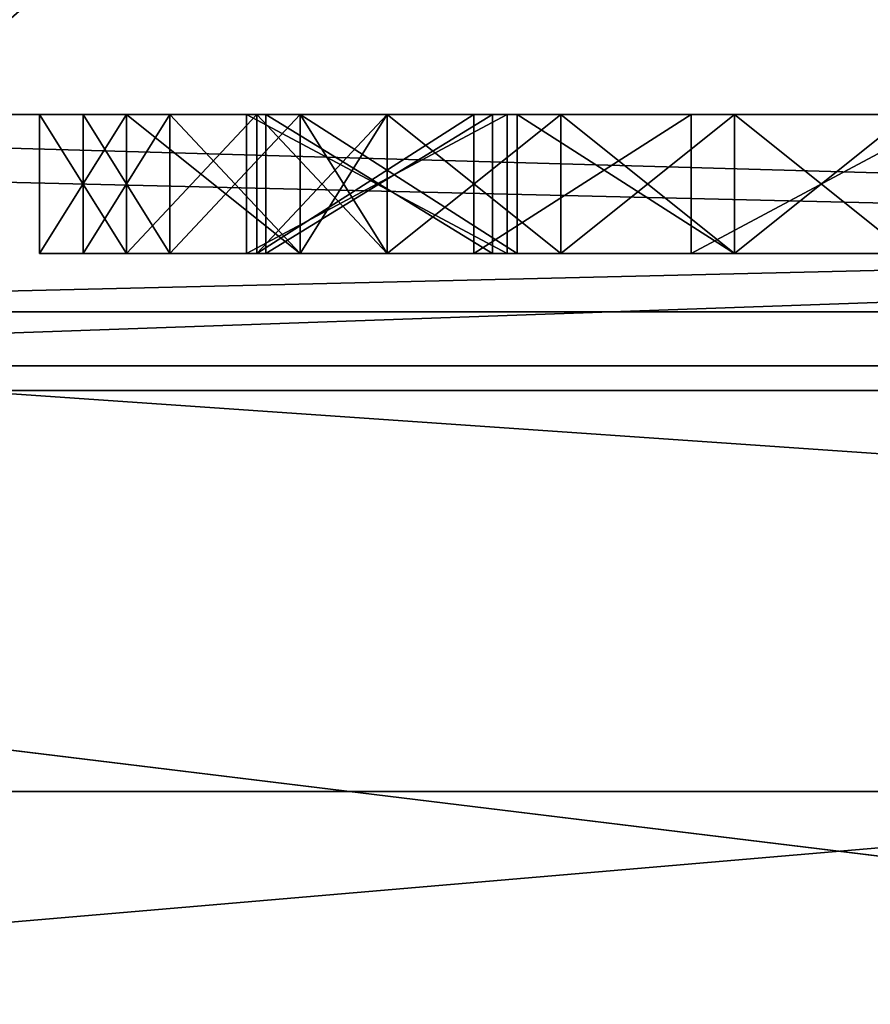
# Model space of a CAD drawing. Header units: millimetres. Extents: x -175 to 175, y 0 to 204.
# Tile 29 of 138: x -151.639 to -151.027, y 81.96 to 82.668. Entities that reach past the tile are written whole.
import ezdxf

# ---------------------------------------------------------------- set-up
doc = ezdxf.new("R2010")
doc.units = ezdxf.units.MM
doc.header["$LTSCALE"] = 65.185185
for name, color, linetype in [('1009', 7, 'CONTINUOUS'), ('1010', 7, 'CONTINUOUS'), ('1011', 7, 'CONTINUOUS'), ('1012', 7, 'CONTINUOUS'), ('1013', 7, 'CONTINUOUS'), ('1014', 7, 'CONTINUOUS'), ('1015', 7, 'CONTINUOUS'), ('1016', 7, 'CONTINUOUS'), ('1017', 7, 'CONTINUOUS'), ('1018', 7, 'CONTINUOUS'), ('1019', 7, 'CONTINUOUS'), ('1020', 7, 'CONTINUOUS'), ('1021', 7, 'CONTINUOUS'), ('1022', 7, 'CONTINUOUS'), ('1023', 7, 'CONTINUOUS'), ('1024', 7, 'CONTINUOUS'), ('1025', 7, 'CONTINUOUS'), ('1033', 7, 'CONTINUOUS'), ('1041', 7, 'CONTINUOUS'), ('1042', 7, 'CONTINUOUS'), ('1043', 7, 'CONTINUOUS'), ('1044', 7, 'CONTINUOUS'), ('1045', 7, 'CONTINUOUS'), ('1046', 7, 'CONTINUOUS'), ('1047', 7, 'CONTINUOUS'), ('1048', 7, 'CONTINUOUS'), ('1049', 7, 'CONTINUOUS'), ('1152', 7, 'CONTINUOUS'), ('1171', 7, 'CONTINUOUS'), ('1176', 7, 'CONTINUOUS'), ('1188', 7, 'CONTINUOUS'), ('1189', 7, 'CONTINUOUS'), ('1193', 7, 'CONTINUOUS'), ('1194', 7, 'CONTINUOUS'), ('1197', 7, 'CONTINUOUS'), ('1198', 7, 'CONTINUOUS'), ('1199', 7, 'CONTINUOUS'), ('857', 7, 'CONTINUOUS'), ('867', 7, 'CONTINUOUS'), ('875', 7, 'CONTINUOUS'), ('876', 7, 'CONTINUOUS'), ('900', 7, 'CONTINUOUS'), ('902', 7, 'CONTINUOUS'), ('903', 7, 'CONTINUOUS'), ('935', 7, 'CONTINUOUS'), ('936', 7, 'CONTINUOUS'), ('937', 7, 'CONTINUOUS'), ('938', 7, 'CONTINUOUS'), ('939', 7, 'CONTINUOUS'), ('940', 7, 'CONTINUOUS'), ('941', 7, 'CONTINUOUS'), ('942', 7, 'CONTINUOUS'), ('984', 7, 'CONTINUOUS'), ('985', 7, 'CONTINUOUS'), ('986', 7, 'CONTINUOUS'), ('987', 7, 'CONTINUOUS'), ('988', 7, 'CONTINUOUS'), ('989', 7, 'CONTINUOUS'), ('990', 7, 'CONTINUOUS'), ('991', 7, 'CONTINUOUS'), ('992', 7, 'CONTINUOUS')]:
    doc.layers.add(name, color=color, linetype=linetype)

msp = doc.modelspace()

# ---------------------------------------------------------------- linework, layer by layer
at = {"layer": '1009', "color": 7, "linetype": 'CONTINUOUS', "true_color": 0xe0f2ff}
for points in [[(-151, 82.5, 11.75), (-151, 82.6, 11.75), (-151.125, 82.6, 11.75), (-151, 82.5, 11.75)], [(-151.125, 82.5, 11.75), (-151, 82.5, 11.75), (-151.125, 82.6, 11.75), (-151.125, 82.5, 11.75)]]:
    msp.add_3dface(points, dxfattribs=at)
at = {"layer": '1010', "color": 7, "linetype": 'CONTINUOUS', "true_color": 0xe0f2ff}
for points in [[(-151.125, 82.5, 11.75), (-151.125, 82.6, 11.75), (-151.28125, 82.6, 11.71809), (-151.125, 82.5, 11.75)], [(-151.28125, 82.5, 11.71809), (-151.125, 82.5, 11.75), (-151.28125, 82.6, 11.71809), (-151.28125, 82.5, 11.71809)]]:
    msp.add_3dface(points, dxfattribs=at)
at = {"layer": '1011', "color": 7, "linetype": 'CONTINUOUS', "true_color": 0xe0f2ff}
for points in [[(-151.28125, 82.5, 11.71809), (-151.28125, 82.6, 11.71809), (-151.4375, 82.6, 11.62234), (-151.28125, 82.5, 11.71809)], [(-151.4375, 82.5, 11.62234), (-151.28125, 82.5, 11.71809), (-151.4375, 82.6, 11.62234), (-151.4375, 82.5, 11.62234)]]:
    msp.add_3dface(points, dxfattribs=at)
at = {"layer": '1012', "color": 7, "linetype": 'CONTINUOUS', "true_color": 0xe0f2ff}
for points in [[(-151.4375, 82.5, 11.62234), (-151.4375, 82.6, 11.62234), (-151.53125, 82.6, 11.5266), (-151.4375, 82.5, 11.62234)], [(-151.53125, 82.5, 11.5266), (-151.4375, 82.5, 11.62234), (-151.53125, 82.6, 11.5266), (-151.53125, 82.5, 11.5266)]]:
    msp.add_3dface(points, dxfattribs=at)
at = {"layer": '1013', "color": 7, "linetype": 'CONTINUOUS', "true_color": 0xe0f2ff}
for points in [[(-151.53125, 82.5, 11.5266), (-151.53125, 82.6, 11.5266), (-151.59375, 82.6, 11.36702), (-151.53125, 82.5, 11.5266)], [(-151.59375, 82.5, 11.36702), (-151.53125, 82.5, 11.5266), (-151.59375, 82.6, 11.36702), (-151.59375, 82.5, 11.36702)]]:
    msp.add_3dface(points, dxfattribs=at)
at = {"layer": '1014', "color": 7, "linetype": 'CONTINUOUS', "true_color": 0xe0f2ff}
for points in [[(-151.59375, 82.5, 11.36702), (-151.59375, 82.6, 11.36702), (-151.59375, 82.5, 11.27128), (-151.59375, 82.5, 11.36702)], [(-151.59375, 82.5, 11.27128), (-151.59375, 82.6, 11.36702), (-151.59375, 82.6, 11.27128), (-151.59375, 82.5, 11.27128)]]:
    msp.add_3dface(points, dxfattribs=at)
at = {"layer": '1015', "color": 7, "linetype": 'CONTINUOUS', "true_color": 0xe0f2ff}
for points in [[(-151.59375, 82.5, 11.27128), (-151.59375, 82.6, 11.27128), (-151.53125, 82.6, 11.14362), (-151.59375, 82.5, 11.27128)], [(-151.53125, 82.5, 11.14362), (-151.59375, 82.5, 11.27128), (-151.53125, 82.6, 11.14362), (-151.53125, 82.5, 11.14362)]]:
    msp.add_3dface(points, dxfattribs=at)
at = {"layer": '1016', "color": 7, "linetype": 'CONTINUOUS', "true_color": 0xe0f2ff}
for points in [[(-151.53125, 82.5, 11.14362), (-151.53125, 82.6, 11.14362), (-151.4375, 82.6, 11.04787), (-151.53125, 82.5, 11.14362)], [(-151.4375, 82.5, 11.04787), (-151.53125, 82.5, 11.14362), (-151.4375, 82.6, 11.04787), (-151.4375, 82.5, 11.04787)]]:
    msp.add_3dface(points, dxfattribs=at)
at = {"layer": '1017', "color": 7, "linetype": 'CONTINUOUS', "true_color": 0xe0f2ff}
for points in [[(-151.375, 82.6, 11.01596), (-151.375, 82.5, 11.01596), (-151.4375, 82.6, 11.04787), (-151.375, 82.6, 11.01596)], [(-151.375, 82.5, 11.01596), (-151.4375, 82.5, 11.04787), (-151.4375, 82.6, 11.04787), (-151.375, 82.5, 11.01596)]]:
    msp.add_3dface(points, dxfattribs=at)
at = {"layer": '1018', "color": 7, "linetype": 'CONTINUOUS', "true_color": 0xe0f2ff}
for points in [[(-151.125, 82.5, 10.40957), (-151.125, 82.6, 10.40957), (-151.25, 82.6, 10.44149), (-151.125, 82.5, 10.40957)], [(-151.25, 82.5, 10.44149), (-151.125, 82.5, 10.40957), (-151.25, 82.6, 10.44149), (-151.25, 82.5, 10.44149)]]:
    msp.add_3dface(points, dxfattribs=at)
at = {"layer": '1019', "color": 7, "linetype": 'CONTINUOUS', "true_color": 0xe0f2ff}
for points in [[(-151.25, 82.5, 10.44149), (-151.25, 82.6, 10.44149), (-151.375, 82.6, 10.50532), (-151.25, 82.5, 10.44149)], [(-151.375, 82.5, 10.50532), (-151.25, 82.5, 10.44149), (-151.375, 82.6, 10.50532), (-151.375, 82.5, 10.50532)]]:
    msp.add_3dface(points, dxfattribs=at)
at = {"layer": '1020', "color": 7, "linetype": 'CONTINUOUS', "true_color": 0xe0f2ff}
for points in [[(-151.375, 82.5, 10.50532), (-151.375, 82.6, 10.50532), (-151.46875, 82.6, 10.63298), (-151.375, 82.5, 10.50532)], [(-151.46875, 82.5, 10.63298), (-151.375, 82.5, 10.50532), (-151.46875, 82.6, 10.63298), (-151.46875, 82.5, 10.63298)]]:
    msp.add_3dface(points, dxfattribs=at)
at = {"layer": '1021', "color": 7, "linetype": 'CONTINUOUS', "true_color": 0xe0f2ff}
for points in [[(-151.46875, 82.5, 10.63298), (-151.46875, 82.6, 10.63298), (-151.46875, 82.5, 10.72872), (-151.46875, 82.5, 10.63298)], [(-151.46875, 82.5, 10.72872), (-151.46875, 82.6, 10.63298), (-151.46875, 82.6, 10.72872), (-151.46875, 82.5, 10.72872)]]:
    msp.add_3dface(points, dxfattribs=at)
at = {"layer": '1022', "color": 7, "linetype": 'CONTINUOUS', "true_color": 0xe0f2ff}
for points in [[(-151.46875, 82.5, 10.72872), (-151.46875, 82.6, 10.72872), (-151.375, 82.6, 10.85638), (-151.46875, 82.5, 10.72872)], [(-151.375, 82.5, 10.85638), (-151.46875, 82.5, 10.72872), (-151.375, 82.6, 10.85638), (-151.375, 82.5, 10.85638)]]:
    msp.add_3dface(points, dxfattribs=at)
at = {"layer": '1023', "color": 7, "linetype": 'CONTINUOUS', "true_color": 0xe0f2ff}
for points in [[(-151.375, 82.5, 10.85638), (-151.375, 82.6, 10.85638), (-151.25, 82.6, 10.92021), (-151.375, 82.5, 10.85638)], [(-151.25, 82.5, 10.92021), (-151.375, 82.5, 10.85638), (-151.25, 82.6, 10.92021), (-151.25, 82.5, 10.92021)]]:
    msp.add_3dface(points, dxfattribs=at)
at = {"layer": '1024', "color": 7, "linetype": 'CONTINUOUS', "true_color": 0xe0f2ff}
for points in [[(-151.25, 82.5, 10.92021), (-151.25, 82.6, 10.92021), (-151.125, 82.6, 10.95213), (-151.25, 82.5, 10.92021)], [(-151.125, 82.5, 10.95213), (-151.25, 82.5, 10.92021), (-151.125, 82.6, 10.95213), (-151.125, 82.5, 10.95213)]]:
    msp.add_3dface(points, dxfattribs=at)
at = {"layer": '1025', "color": 7, "linetype": 'CONTINUOUS', "true_color": 0xe0f2ff}
for points in [[(-151.125, 82.5, 10.95213), (-151.125, 82.6, 10.95213), (-151, 82.6, 10.95213), (-151.125, 82.5, 10.95213)], [(-151, 82.5, 10.95213), (-151.125, 82.5, 10.95213), (-151, 82.6, 10.95213), (-151, 82.5, 10.95213)]]:
    msp.add_3dface(points, dxfattribs=at)
at = {"layer": '1033', "color": 7, "linetype": 'CONTINUOUS', "true_color": 0xe0f2ff}
for points in [[(-151.125, 82.6, 10.40957), (-151.125, 82.5, 10.40957), (-151, 82.5, 10.40957), (-151.125, 82.6, 10.40957)], [(-151.125, 82.6, 10.40957), (-151, 82.5, 10.40957), (-151, 82.6, 10.40957), (-151.125, 82.6, 10.40957)]]:
    msp.add_3dface(points, dxfattribs=at)
at = {"layer": '1041', "color": 7, "linetype": 'CONTINUOUS', "true_color": 0xe0f2ff}
for points in [[(-151, 82.5, 11.07979), (-151, 82.6, 11.07979), (-151.125, 82.6, 11.07979), (-151, 82.5, 11.07979)], [(-151.125, 82.5, 11.07979), (-151, 82.5, 11.07979), (-151.125, 82.6, 11.07979), (-151.125, 82.5, 11.07979)]]:
    msp.add_3dface(points, dxfattribs=at)
at = {"layer": '1042', "color": 7, "linetype": 'CONTINUOUS', "true_color": 0xe0f2ff}
for points in [[(-151.125, 82.5, 11.07979), (-151.125, 82.6, 11.07979), (-151.25, 82.6, 11.1117), (-151.125, 82.5, 11.07979)], [(-151.25, 82.5, 11.1117), (-151.125, 82.5, 11.07979), (-151.25, 82.6, 11.1117), (-151.25, 82.5, 11.1117)]]:
    msp.add_3dface(points, dxfattribs=at)
at = {"layer": '1043', "color": 7, "linetype": 'CONTINUOUS', "true_color": 0xe0f2ff}
for points in [[(-151.25, 82.5, 11.1117), (-151.25, 82.6, 11.1117), (-151.375, 82.6, 11.20745), (-151.25, 82.5, 11.1117)], [(-151.375, 82.5, 11.20745), (-151.25, 82.5, 11.1117), (-151.375, 82.6, 11.20745), (-151.375, 82.5, 11.20745)]]:
    msp.add_3dface(points, dxfattribs=at)
at = {"layer": '1044', "color": 7, "linetype": 'CONTINUOUS', "true_color": 0xe0f2ff}
for points in [[(-151.375, 82.5, 11.20745), (-151.375, 82.6, 11.20745), (-151.4375, 82.6, 11.30319), (-151.375, 82.5, 11.20745)], [(-151.4375, 82.5, 11.30319), (-151.375, 82.5, 11.20745), (-151.4375, 82.6, 11.30319), (-151.4375, 82.5, 11.30319)]]:
    msp.add_3dface(points, dxfattribs=at)
at = {"layer": '1045', "color": 7, "linetype": 'CONTINUOUS', "true_color": 0xe0f2ff}
for points in [[(-151.4375, 82.5, 11.30319), (-151.4375, 82.6, 11.30319), (-151.4375, 82.5, 11.36702), (-151.4375, 82.5, 11.30319)], [(-151.4375, 82.5, 11.36702), (-151.4375, 82.6, 11.30319), (-151.4375, 82.6, 11.36702), (-151.4375, 82.5, 11.36702)]]:
    msp.add_3dface(points, dxfattribs=at)
at = {"layer": '1046', "color": 7, "linetype": 'CONTINUOUS', "true_color": 0xe0f2ff}
for points in [[(-151.4375, 82.5, 11.36702), (-151.4375, 82.6, 11.36702), (-151.375, 82.6, 11.46277), (-151.4375, 82.5, 11.36702)], [(-151.375, 82.5, 11.46277), (-151.4375, 82.5, 11.36702), (-151.375, 82.6, 11.46277), (-151.375, 82.5, 11.46277)]]:
    msp.add_3dface(points, dxfattribs=at)
at = {"layer": '1047', "color": 7, "linetype": 'CONTINUOUS', "true_color": 0xe0f2ff}
for points in [[(-151.375, 82.5, 11.46277), (-151.375, 82.6, 11.46277), (-151.25, 82.6, 11.55851), (-151.375, 82.5, 11.46277)], [(-151.25, 82.5, 11.55851), (-151.375, 82.5, 11.46277), (-151.25, 82.6, 11.55851), (-151.25, 82.5, 11.55851)]]:
    msp.add_3dface(points, dxfattribs=at)
at = {"layer": '1048', "color": 7, "linetype": 'CONTINUOUS', "true_color": 0xe0f2ff}
for points in [[(-151.25, 82.5, 11.55851), (-151.25, 82.6, 11.55851), (-151.125, 82.6, 11.59043), (-151.25, 82.5, 11.55851)], [(-151.125, 82.5, 11.59043), (-151.25, 82.5, 11.55851), (-151.125, 82.6, 11.59043), (-151.125, 82.5, 11.59043)]]:
    msp.add_3dface(points, dxfattribs=at)
at = {"layer": '1049', "color": 7, "linetype": 'CONTINUOUS', "true_color": 0xe0f2ff}
for points in [[(-151, 82.6, 11.59043), (-151, 82.5, 11.59043), (-151.125, 82.5, 11.59043), (-151, 82.6, 11.59043)], [(-151, 82.6, 11.59043), (-151.125, 82.5, 11.59043), (-151.125, 82.6, 11.59043), (-151, 82.6, 11.59043)]]:
    msp.add_3dface(points, dxfattribs=at)
at = {"layer": '1152', "color": 7, "linetype": 'CONTINUOUS', "true_color": 0xe0f2ff}
for points in [[(-153.70188, 82.6, 16.38685), (-146.29812, 82.6, 16.38684), (-153.91305, 82.41915, 16.92696), (-153.70188, 82.6, 16.38685)], [(-153.91305, 82.41915, 16.92696), (-146.29812, 82.6, 16.38684), (-146.08695, 82.41915, 16.92696), (-153.91305, 82.41915, 16.92696)], [(-150, 81.94202, 17.73949), (-158.86974, 81.94202, 15.36284), (-153.91305, 82.41915, 16.92696), (-150, 81.94202, 17.73949)], [(-150, 81.94202, 17.73949), (-153.91305, 82.41915, 16.92696), (-146.08695, 82.41915, 16.92696), (-150, 81.94202, 17.73949)]]:
    msp.add_3dface(points, dxfattribs=at)
at = {"layer": '1171', "color": 7, "linetype": 'CONTINUOUS', "true_color": 0xe0f2ff}
for points in [[(-147.5, 82.6, -7.8275), (-147.5, 82.45815, -7.4786), (-152.5, 82.6, -7.8275), (-147.5, 82.6, -7.8275)], [(-152.5, 82.6, -7.8275), (-147.5, 82.45815, -7.4786), (-152.5, 82.45815, -7.4786), (-152.5, 82.6, -7.8275)], [(-147.5, 82.11309, -7.32767), (-152.5, 82.11309, -7.32767), (-152.5, 82.45815, -7.4786), (-147.5, 82.11309, -7.32767)], [(-147.5, 82.45815, -7.4786), (-147.5, 82.11309, -7.32767), (-152.5, 82.45815, -7.4786), (-147.5, 82.45815, -7.4786)]]:
    msp.add_3dface(points, dxfattribs=at)
at = {"layer": '1176', "color": 7, "linetype": 'CONTINUOUS', "true_color": 0xe0f2ff}
for points in [[(-152.82291, 82.6, 9.52233), (-152.82291, 82.40141, 9.03387), (-147.17709, 82.6, 9.52233), (-152.82291, 82.6, 9.52233)], [(-147.17709, 82.6, 9.52233), (-152.82291, 82.40141, 9.03387), (-147.17709, 82.40141, 9.03387), (-147.17709, 82.6, 9.52233)], [(-152.82291, 81.91832, 8.82257), (-147.17709, 81.91832, 8.82257), (-147.17709, 82.40141, 9.03387), (-152.82291, 81.91832, 8.82257)], [(-152.82291, 82.40141, 9.03387), (-152.82291, 81.91832, 8.82257), (-147.17709, 82.40141, 9.03387), (-152.82291, 82.40141, 9.03387)]]:
    msp.add_3dface(points, dxfattribs=at)
at = {"layer": '1188', "color": 7, "linetype": 'CONTINUOUS', "true_color": 0xe0f2ff}
for points in [[(-151.65364, 82.6, 14.93579), (-151.4761, 82.6, 14.92781), (-153.70188, 82.6, 16.38685), (-151.65364, 82.6, 14.93579)], [(-151.4761, 82.6, 14.92781), (-151.28858, 82.6, 14.92781), (-153.70188, 82.6, 16.38685), (-151.4761, 82.6, 14.92781)], [(-151.28858, 82.6, 14.92781), (-150.4381, 82.6, 14.54945), (-153.70188, 82.6, 16.38685), (-151.28858, 82.6, 14.92781)], [(-149.91065, 82.6, 14.49597), (-149.70454, 82.6, 14.54923), (-153.70188, 82.6, 16.38685), (-149.91065, 82.6, 14.49597)], [(-150.25008, 82.6, 14.5111), (-149.91065, 82.6, 14.49597), (-153.70188, 82.6, 16.38685), (-150.25008, 82.6, 14.5111)], [(-149.70454, 82.6, 14.54923), (-149.39422, 82.6, 14.46496), (-153.70188, 82.6, 16.38685), (-149.70454, 82.6, 14.54923)], [(-149.39422, 82.6, 14.46496), (-149.01442, 82.6, 14.32403), (-153.70188, 82.6, 16.38685), (-149.39422, 82.6, 14.46496)], [(-150.4381, 82.6, 14.54945), (-150.25008, 82.6, 14.5111), (-153.70188, 82.6, 16.38685), (-150.4381, 82.6, 14.54945)], [(-149.01442, 82.6, 14.32403), (-148.83799, 82.6, 14.47624), (-153.70188, 82.6, 16.38685), (-149.01442, 82.6, 14.32403)], [(-148.83799, 82.6, 14.47624), (-148.59619, 82.6, 14.54301), (-153.70188, 82.6, 16.38685), (-148.83799, 82.6, 14.47624)], [(-148.59619, 82.6, 14.54301), (-148.32611, 82.6, 14.5455), (-153.70188, 82.6, 16.38685), (-148.59619, 82.6, 14.54301)], [(-148.32611, 82.6, 14.5455), (-148.12866, 82.6, 14.48352), (-153.70188, 82.6, 16.38685), (-148.32611, 82.6, 14.5455)], [(-148.12866, 82.6, 14.48352), (-147.65592, 82.6, 14.929), (-153.70188, 82.6, 16.38685), (-148.12866, 82.6, 14.48352)], [(-147.65592, 82.6, 14.929), (-147.49433, 82.6, 14.929), (-153.70188, 82.6, 16.38685), (-147.65592, 82.6, 14.929)], [(-147.49433, 82.6, 14.929), (-146.29812, 82.6, 16.38684), (-153.70188, 82.6, 16.38685), (-147.49433, 82.6, 14.929)], [(-152.0625, 82.6, 10.25), (-152.82291, 82.6, 9.52233), (-147.17709, 82.6, 9.52233), (-152.0625, 82.6, 10.25)], [(-151.875, 82.6, 10.25), (-152.0625, 82.6, 10.25), (-147.17709, 82.6, 9.52233), (-151.875, 82.6, 10.25)], [(-151.70551, 82.6, 14.35609), (-151.875, 82.6, 11.75), (-151.625, 82.6, 10.63298), (-151.70551, 82.6, 14.35609)], [(-151.875, 82.6, 11.75), (-151.875, 82.6, 10.25), (-151.625, 82.6, 10.63298), (-151.875, 82.6, 11.75)], [(-151.625, 82.6, 10.63298), (-151.875, 82.6, 10.25), (-151.5625, 82.6, 10.4734), (-151.625, 82.6, 10.63298)], [(-151.5625, 82.6, 10.4734), (-151.875, 82.6, 10.25), (-151.46875, 82.6, 10.37766), (-151.5625, 82.6, 10.4734)], [(-151.46875, 82.6, 10.37766), (-151.875, 82.6, 10.25), (-151.3125, 82.6, 10.28191), (-151.46875, 82.6, 10.37766)], [(-151.3125, 82.6, 10.28191), (-151.875, 82.6, 10.25), (-151.15625, 82.6, 10.25), (-151.3125, 82.6, 10.28191)], [(-151.15625, 82.6, 10.25), (-151.875, 82.6, 10.25), (-147.17709, 82.6, 9.52233), (-151.15625, 82.6, 10.25)], [(-151.70551, 82.6, 14.49506), (-151.70551, 82.6, 14.35609), (-151.625, 82.6, 10.63298), (-151.70551, 82.6, 14.49506)], [(-151.65364, 82.6, 14.79083), (-151.70551, 82.6, 14.49506), (-151.625, 82.6, 10.63298), (-151.65364, 82.6, 14.79083)], [(-151.65364, 82.6, 14.93579), (-151.65364, 82.6, 14.79083), (-151.625, 82.6, 10.63298), (-151.65364, 82.6, 14.93579)], [(-151.4761, 82.6, 14.92781), (-151.65364, 82.6, 14.93579), (-151.4761, 82.6, 14.74029), (-151.4761, 82.6, 14.92781)], [(-151.4761, 82.6, 14.74029), (-151.65364, 82.6, 14.93579), (-151.53125, 82.6, 11.5266), (-151.4761, 82.6, 14.74029)], [(-151.625, 82.6, 10.72872), (-151.65364, 82.6, 14.93579), (-151.625, 82.6, 10.63298), (-151.625, 82.6, 10.72872)], [(-151.65364, 82.6, 14.93579), (-151.625, 82.6, 10.72872), (-151.59375, 82.6, 11.27128), (-151.65364, 82.6, 14.93579)], [(-151.53125, 82.6, 11.5266), (-151.65364, 82.6, 14.93579), (-151.59375, 82.6, 11.36702), (-151.53125, 82.6, 11.5266)], [(-151.59375, 82.6, 11.36702), (-151.65364, 82.6, 14.93579), (-151.59375, 82.6, 11.27128), (-151.59375, 82.6, 11.36702)], [(-151.625, 82.6, 10.72872), (-151.5625, 82.6, 10.8883), (-151.59375, 82.6, 11.27128), (-151.625, 82.6, 10.72872)], [(-151.59375, 82.6, 11.27128), (-151.5625, 82.6, 10.8883), (-151.53125, 82.6, 11.14362), (-151.59375, 82.6, 11.27128)], [(-151.5625, 82.6, 10.8883), (-151.4375, 82.6, 10.98404), (-151.53125, 82.6, 11.14362), (-151.5625, 82.6, 10.8883)], [(-151.46213, 82.6, 13.46371), (-151.4761, 82.6, 14.74029), (-151.53125, 82.6, 11.5266), (-151.46213, 82.6, 13.46371)], [(-151.4375, 82.6, 11.62234), (-151.46213, 82.6, 13.46371), (-151.53125, 82.6, 11.5266), (-151.4375, 82.6, 11.62234)], [(-151.53125, 82.6, 11.14362), (-151.4375, 82.6, 10.98404), (-151.4375, 82.6, 11.04787), (-151.53125, 82.6, 11.14362)], [(-151.28858, 82.6, 14.74029), (-151.4761, 82.6, 14.74029), (-151.29922, 82.6, 14.51701), (-151.28858, 82.6, 14.74029)], [(-151.46213, 82.6, 14.51701), (-151.4761, 82.6, 14.74029), (-151.46213, 82.6, 13.46371), (-151.46213, 82.6, 14.51701)], [(-151.4761, 82.6, 14.74029), (-151.46213, 82.6, 14.51701), (-151.29922, 82.6, 14.51701), (-151.4761, 82.6, 14.74029)], [(-151.29922, 82.6, 13.46371), (-151.46213, 82.6, 13.46371), (-151.4375, 82.6, 11.62234), (-151.29922, 82.6, 13.46371)], [(-151.28125, 82.6, 11.71809), (-151.29922, 82.6, 13.46371), (-151.4375, 82.6, 11.62234), (-151.28125, 82.6, 11.71809)], [(-151.4375, 82.6, 10.98404), (-151.375, 82.6, 11.01596), (-151.4375, 82.6, 11.04787), (-151.4375, 82.6, 10.98404)], [(-151.28858, 82.6, 14.74029), (-151.29922, 82.6, 14.51701), (-151.28125, 82.6, 11.71809), (-151.28858, 82.6, 14.74029)], [(-151.29922, 82.6, 14.51701), (-151.29922, 82.6, 13.46371), (-151.28125, 82.6, 11.71809), (-151.29922, 82.6, 14.51701)], [(-151.28858, 82.6, 14.92781), (-151.28858, 82.6, 14.74029), (-151.28125, 82.6, 11.71809), (-151.28858, 82.6, 14.92781)], [(-151.01462, 82.6, 14.51686), (-151.28858, 82.6, 14.92781), (-151.01462, 82.6, 13.46357), (-151.01462, 82.6, 14.51686)], [(-151.28858, 82.6, 14.92781), (-151.01462, 82.6, 14.51686), (-150.85769, 82.6, 14.51686), (-151.28858, 82.6, 14.92781)], [(-151.01462, 82.6, 13.46357), (-151.28858, 82.6, 14.92781), (-151.125, 82.6, 11.75), (-151.01462, 82.6, 13.46357)], [(-150.4381, 82.6, 14.54945), (-151.28858, 82.6, 14.92781), (-150.63358, 82.6, 14.50862), (-150.4381, 82.6, 14.54945)], [(-150.63358, 82.6, 14.50862), (-151.28858, 82.6, 14.92781), (-150.85769, 82.6, 14.51686), (-150.63358, 82.6, 14.50862)], [(-151.125, 82.6, 11.75), (-151.28858, 82.6, 14.92781), (-151.28125, 82.6, 11.71809), (-151.125, 82.6, 11.75)], [(-150.96875, 82.6, 10.25), (-151.15625, 82.6, 10.25), (-147.17709, 82.6, 9.52233), (-150.96875, 82.6, 10.25)], [(-151, 82.6, 11.75), (-151.01462, 82.6, 13.46357), (-151.125, 82.6, 11.75), (-151, 82.6, 11.75)]]:
    msp.add_3dface(points, dxfattribs=at)
at = {"layer": '1189', "color": 7, "linetype": 'CONTINUOUS', "true_color": 0xe0f2ff}
for points in [[(-153.70188, 82.6, -16.38685), (-146.29812, 82.6, -16.38684), (-153.57097, 82.6, -7.72824), (-153.70188, 82.6, -16.38685)], [(-146.29812, 82.6, -16.38684), (-152.5, 82.6, -7.8275), (-153.57097, 82.6, -7.72824), (-146.29812, 82.6, -16.38684)], [(-146.29812, 82.6, -16.38684), (-147.5, 82.6, -7.8275), (-152.5, 82.6, -7.8275), (-146.29812, 82.6, -16.38684)]]:
    msp.add_3dface(points, dxfattribs=at)
at = {"layer": '1193', "color": 7, "linetype": 'CONTINUOUS', "true_color": 0xe0f2ff}
for points in [[(-151.46875, 82.6, 10.63298), (-151.375, 82.6, 10.50532), (-151.46875, 82.6, 10.72872), (-151.46875, 82.6, 10.63298)], [(-151.46875, 82.6, 10.72872), (-151.375, 82.6, 10.50532), (-151.375, 82.6, 10.85638), (-151.46875, 82.6, 10.72872)], [(-151.375, 82.6, 10.50532), (-151.25, 82.6, 10.44149), (-151.375, 82.6, 10.85638), (-151.375, 82.6, 10.50532)], [(-151.375, 82.6, 10.85638), (-151.25, 82.6, 10.44149), (-151.25, 82.6, 10.92021), (-151.375, 82.6, 10.85638)], [(-151.25, 82.6, 10.44149), (-151.125, 82.6, 10.40957), (-151.25, 82.6, 10.92021), (-151.25, 82.6, 10.44149)], [(-151.25, 82.6, 10.92021), (-151.125, 82.6, 10.40957), (-151.125, 82.6, 10.95213), (-151.25, 82.6, 10.92021)], [(-151.125, 82.6, 10.95213), (-151.125, 82.6, 10.40957), (-151, 82.6, 10.40957), (-151.125, 82.6, 10.95213)], [(-151, 82.6, 10.95213), (-151.125, 82.6, 10.95213), (-151, 82.6, 10.40957), (-151, 82.6, 10.95213)]]:
    msp.add_3dface(points, dxfattribs=at)
at = {"layer": '1194', "color": 7, "linetype": 'CONTINUOUS', "true_color": 0xe0f2ff}
for points in [[(-151.4375, 82.6, 11.30319), (-151.375, 82.6, 11.20745), (-151.4375, 82.6, 11.36702), (-151.4375, 82.6, 11.30319)], [(-151.4375, 82.6, 11.36702), (-151.375, 82.6, 11.20745), (-151.375, 82.6, 11.46277), (-151.4375, 82.6, 11.36702)], [(-151.375, 82.6, 11.20745), (-151.25, 82.6, 11.1117), (-151.375, 82.6, 11.46277), (-151.375, 82.6, 11.20745)], [(-151.375, 82.6, 11.46277), (-151.25, 82.6, 11.1117), (-151.25, 82.6, 11.55851), (-151.375, 82.6, 11.46277)], [(-151.25, 82.6, 11.1117), (-151.125, 82.6, 11.07979), (-151.25, 82.6, 11.55851), (-151.25, 82.6, 11.1117)], [(-151.25, 82.6, 11.55851), (-151.125, 82.6, 11.07979), (-151.125, 82.6, 11.59043), (-151.25, 82.6, 11.55851)], [(-151, 82.6, 11.07979), (-151, 82.6, 11.59043), (-151.125, 82.6, 11.59043), (-151, 82.6, 11.07979)], [(-151.125, 82.6, 11.07979), (-151, 82.6, 11.07979), (-151.125, 82.6, 11.59043), (-151.125, 82.6, 11.07979)]]:
    msp.add_3dface(points, dxfattribs=at)
at = {"layer": '1197', "color": 7, "linetype": 'CONTINUOUS', "true_color": 0xe0f2ff}
for points in [[(-151.5625, 82.5, 10.8883), (-151.625, 82.5, 10.72872), (-151.375, 82.5, 10.85638), (-151.5625, 82.5, 10.8883)], [(-151.625, 82.5, 10.72872), (-151.625, 82.5, 10.63298), (-151.46875, 82.5, 10.72872), (-151.625, 82.5, 10.72872)], [(-151.625, 82.5, 10.72872), (-151.46875, 82.5, 10.72872), (-151.375, 82.5, 10.85638), (-151.625, 82.5, 10.72872)], [(-151.625, 82.5, 10.63298), (-151.5625, 82.5, 10.4734), (-151.46875, 82.5, 10.63298), (-151.625, 82.5, 10.63298)], [(-151.625, 82.5, 10.63298), (-151.46875, 82.5, 10.63298), (-151.46875, 82.5, 10.72872), (-151.625, 82.5, 10.63298)], [(-151.53125, 82.5, 11.5266), (-151.59375, 82.5, 11.36702), (-151.375, 82.5, 11.46277), (-151.53125, 82.5, 11.5266)], [(-151.59375, 82.5, 11.36702), (-151.59375, 82.5, 11.27128), (-151.4375, 82.5, 11.36702), (-151.59375, 82.5, 11.36702)], [(-151.59375, 82.5, 11.36702), (-151.4375, 82.5, 11.36702), (-151.375, 82.5, 11.46277), (-151.59375, 82.5, 11.36702)], [(-151.59375, 82.5, 11.27128), (-151.53125, 82.5, 11.14362), (-151.375, 82.5, 11.20745), (-151.59375, 82.5, 11.27128)], [(-151.59375, 82.5, 11.27128), (-151.375, 82.5, 11.20745), (-151.4375, 82.5, 11.30319), (-151.59375, 82.5, 11.27128)], [(-151.59375, 82.5, 11.27128), (-151.4375, 82.5, 11.30319), (-151.4375, 82.5, 11.36702), (-151.59375, 82.5, 11.27128)], [(-151.4375, 82.5, 10.98404), (-151.5625, 82.5, 10.8883), (-151.125, 82.5, 10.95213), (-151.4375, 82.5, 10.98404)], [(-151.5625, 82.5, 10.8883), (-151.375, 82.5, 10.85638), (-151.25, 82.5, 10.92021), (-151.5625, 82.5, 10.8883)], [(-151.5625, 82.5, 10.8883), (-151.25, 82.5, 10.92021), (-151.125, 82.5, 10.95213), (-151.5625, 82.5, 10.8883)], [(-151.5625, 82.5, 10.4734), (-151.46875, 82.5, 10.37766), (-151.25, 82.5, 10.44149), (-151.5625, 82.5, 10.4734)], [(-151.5625, 82.5, 10.4734), (-151.25, 82.5, 10.44149), (-151.375, 82.5, 10.50532), (-151.5625, 82.5, 10.4734)], [(-151.5625, 82.5, 10.4734), (-151.375, 82.5, 10.50532), (-151.46875, 82.5, 10.63298), (-151.5625, 82.5, 10.4734)], [(-151.4375, 82.5, 11.62234), (-151.53125, 82.5, 11.5266), (-151.125, 82.5, 11.59043), (-151.4375, 82.5, 11.62234)], [(-151.53125, 82.5, 11.5266), (-151.375, 82.5, 11.46277), (-151.25, 82.5, 11.55851), (-151.53125, 82.5, 11.5266)], [(-151.53125, 82.5, 11.5266), (-151.25, 82.5, 11.55851), (-151.125, 82.5, 11.59043), (-151.53125, 82.5, 11.5266)], [(-151.53125, 82.5, 11.14362), (-151.4375, 82.5, 11.04787), (-151.25, 82.5, 11.1117), (-151.53125, 82.5, 11.14362)], [(-151.53125, 82.5, 11.14362), (-151.25, 82.5, 11.1117), (-151.375, 82.5, 11.20745), (-151.53125, 82.5, 11.14362)], [(-151.46875, 82.5, 10.37766), (-151.3125, 82.5, 10.28191), (-150.65625, 82.5, 10.37766), (-151.46875, 82.5, 10.37766)], [(-151.46875, 82.5, 10.37766), (-150.65625, 82.5, 10.37766), (-151, 82.5, 10.40957), (-151.46875, 82.5, 10.37766)], [(-151.46875, 82.5, 10.37766), (-151.125, 82.5, 10.40957), (-151.25, 82.5, 10.44149), (-151.46875, 82.5, 10.37766)], [(-151.125, 82.5, 10.40957), (-151.46875, 82.5, 10.37766), (-151, 82.5, 10.40957), (-151.125, 82.5, 10.40957)], [(-151.375, 82.5, 11.01596), (-151.4375, 82.5, 10.98404), (-150.75, 82.5, 11.01596), (-151.375, 82.5, 11.01596)], [(-151.375, 82.5, 11.01596), (-150.6875, 82.5, 11.04787), (-151.4375, 82.5, 11.04787), (-151.375, 82.5, 11.01596)], [(-151.4375, 82.5, 10.98404), (-150.6875, 82.5, 10.98404), (-150.75, 82.5, 11.01596), (-151.4375, 82.5, 10.98404)], [(-150.6875, 82.5, 10.98404), (-151.4375, 82.5, 10.98404), (-151.125, 82.5, 10.95213), (-150.6875, 82.5, 10.98404)], [(-151.4375, 82.5, 11.04787), (-150.6875, 82.5, 11.04787), (-151, 82.5, 11.07979), (-151.4375, 82.5, 11.04787)], [(-150.6875, 82.5, 11.62234), (-150.84375, 82.5, 11.71809), (-151.4375, 82.5, 11.62234), (-150.6875, 82.5, 11.62234)], [(-150.6875, 82.5, 11.62234), (-151.4375, 82.5, 11.62234), (-151.125, 82.5, 11.59043), (-150.6875, 82.5, 11.62234)], [(-150.84375, 82.5, 11.71809), (-151.28125, 82.5, 11.71809), (-151.4375, 82.5, 11.62234), (-150.84375, 82.5, 11.71809)], [(-151.4375, 82.5, 11.04787), (-151, 82.5, 11.07979), (-151.125, 82.5, 11.07979), (-151.4375, 82.5, 11.04787)], [(-151.4375, 82.5, 11.04787), (-151.125, 82.5, 11.07979), (-151.25, 82.5, 11.1117), (-151.4375, 82.5, 11.04787)], [(-151.375, 82.5, 11.01596), (-150.75, 82.5, 11.01596), (-150.6875, 82.5, 11.04787), (-151.375, 82.5, 11.01596)], [(-151.3125, 82.5, 10.28191), (-151.15625, 82.5, 10.25), (-150.8125, 82.5, 10.28191), (-151.3125, 82.5, 10.28191)], [(-151.3125, 82.5, 10.28191), (-150.8125, 82.5, 10.28191), (-150.65625, 82.5, 10.37766), (-151.3125, 82.5, 10.28191)], [(-150.84375, 82.5, 11.71809), (-151, 82.5, 11.75), (-151.28125, 82.5, 11.71809), (-150.84375, 82.5, 11.71809)], [(-151, 82.5, 11.75), (-151.125, 82.5, 11.75), (-151.28125, 82.5, 11.71809), (-151, 82.5, 11.75)], [(-151.15625, 82.5, 10.25), (-150.96875, 82.5, 10.25), (-150.8125, 82.5, 10.28191), (-151.15625, 82.5, 10.25)], [(-150.6875, 82.5, 10.98404), (-151.125, 82.5, 10.95213), (-151, 82.5, 10.95213), (-150.6875, 82.5, 10.98404)], [(-151, 82.5, 11.59043), (-150.6875, 82.5, 11.62234), (-151.125, 82.5, 11.59043), (-151, 82.5, 11.59043)]]:
    msp.add_3dface(points, dxfattribs=at)
at = {"layer": '1198', "color": 7, "linetype": 'CONTINUOUS', "true_color": 0xe0f2ff}
for points in [[(-151.28858, 82.5, 14.92781), (-151.4761, 82.5, 14.92781), (-151.28858, 82.5, 14.74029), (-151.28858, 82.5, 14.92781)], [(-151.4761, 82.5, 14.92781), (-151.4761, 82.5, 14.74029), (-151.28858, 82.5, 14.74029), (-151.4761, 82.5, 14.92781)]]:
    msp.add_3dface(points, dxfattribs=at)
at = {"layer": '1199', "color": 7, "linetype": 'CONTINUOUS', "true_color": 0xe0f2ff}
for points in [[(-151.46213, 82.5, 14.51701), (-151.46213, 82.5, 13.46371), (-151.29922, 82.5, 14.51701), (-151.46213, 82.5, 14.51701)], [(-151.46213, 82.5, 13.46371), (-151.29922, 82.5, 13.46371), (-151.29922, 82.5, 14.51701), (-151.46213, 82.5, 13.46371)]]:
    msp.add_3dface(points, dxfattribs=at)
at = {"layer": '857', "color": 7, "linetype": 'CONTINUOUS', "true_color": 0xe0f2ff}
for points in [[(-152.5, 70.57382, -7.0255), (-152.5, 82.11309, -7.32767), (-147.5, 70.57382, -7.0255), (-152.5, 70.57382, -7.0255)], [(-147.5, 70.57382, -7.0255), (-152.5, 82.11309, -7.32767), (-147.5, 82.11309, -7.32767), (-147.5, 70.57382, -7.0255)]]:
    msp.add_3dface(points, dxfattribs=at)
at = {"layer": '867', "color": 7, "linetype": 'CONTINUOUS', "true_color": 0xe0f2ff}
for points in [[(-155.17638, 84.1, -19.31852), (-150, 84.1, -20), (-155.17638, 79.6, -19.31852), (-155.17638, 84.1, -19.31852)], [(-155.17638, 79.6, -19.31852), (-150, 84.1, -20), (-150, 79.6, -20), (-155.17638, 79.6, -19.31852)]]:
    msp.add_3dface(points, dxfattribs=at)
at = {"layer": '875', "color": 7, "linetype": 'CONTINUOUS', "true_color": 0xe0f2ff}
for points in [[(-130.5, 83.1889, 40.25999), (-169.5, 83.1889, 40.25999), (-169.5, 80.12662, 24.86484), (-130.5, 83.1889, 40.25999)], [(-130.5, 83.1889, 40.25999), (-169.5, 80.12662, 24.86484), (-130.5, 80.12662, 24.86484), (-130.5, 83.1889, 40.25999)]]:
    msp.add_3dface(points, dxfattribs=at)
at = {"layer": '876', "color": 7, "linetype": 'CONTINUOUS', "true_color": 0xe0f2ff}
for points in [[(-153.91305, 82.41915, -16.92696), (-146.08695, 82.41915, -16.92696), (-153.70188, 82.6, -16.38685), (-153.91305, 82.41915, -16.92696)], [(-153.70188, 82.6, -16.38685), (-146.08695, 82.41915, -16.92696), (-146.29812, 82.6, -16.38684), (-153.70188, 82.6, -16.38685)], [(-158.86974, 81.94202, -15.36284), (-150, 81.94202, -17.73949), (-153.91305, 82.41915, -16.92696), (-158.86974, 81.94202, -15.36284)], [(-153.91305, 82.41915, -16.92696), (-150, 81.94202, -17.73949), (-146.08695, 82.41915, -16.92696), (-153.91305, 82.41915, -16.92696)]]:
    msp.add_3dface(points, dxfattribs=at)
at = {"layer": '900', "color": 7, "linetype": 'CONTINUOUS', "true_color": 0xe0f2ff}
for points in [[(-154.5, 82.6, 4.5), (-145.5, 82.6, 4.5), (-148.87348, 78.51153, 4.5), (-154.5, 82.6, 4.5)], [(-152.05038, 77.0538, 4.5), (-154.5, 82.6, 4.5), (-151.36617, 78.19486, 4.5), (-152.05038, 77.0538, 4.5)], [(-151.36617, 78.19486, 4.5), (-154.5, 82.6, 4.5), (-150.1336, 78.69575, 4.5), (-151.36617, 78.19486, 4.5)], [(-150.1336, 78.69575, 4.5), (-154.5, 82.6, 4.5), (-150.06755, 78.69999, 4.5), (-150.1336, 78.69575, 4.5)], [(-150.06755, 78.69999, 4.5), (-154.5, 82.6, 4.5), (-150.00132, 78.70077, 4.5), (-150.06755, 78.69999, 4.5)], [(-150.00132, 78.70077, 4.5), (-154.5, 82.6, 4.5), (-148.87348, 78.51153, 4.5), (-150.00132, 78.70077, 4.5)]]:
    msp.add_3dface(points, dxfattribs=at)
at = {"layer": '902', "color": 7, "linetype": 'CONTINUOUS', "true_color": 0xe0f2ff}
for points in [[(-145.5, 70.1, -4.5), (-145.5, 82.6, -4.5), (-154.5, 70.1, -4.5), (-145.5, 70.1, -4.5)], [(-145.5, 82.6, -4.5), (-154.5, 82.6, -4.5), (-154.5, 70.1, -4.5), (-145.5, 82.6, -4.5)]]:
    msp.add_3dface(points, dxfattribs=at)
at = {"layer": '903', "color": 7, "linetype": 'CONTINUOUS', "true_color": 0xe0f2ff}
for points in [[(-145.5, 82.6, -4.5), (-145.5, 82.6, 4.5), (-154.5, 82.6, -4.5), (-145.5, 82.6, -4.5)], [(-145.5, 82.6, 4.5), (-154.5, 82.6, 4.5), (-154.5, 82.6, -4.5), (-145.5, 82.6, 4.5)]]:
    msp.add_3dface(points, dxfattribs=at)
at = {"layer": '935', "color": 7, "linetype": 'CONTINUOUS', "true_color": 0xe0f2ff}
for points in [[(-151.28858, 82.6, 14.92781), (-151.4761, 82.6, 14.92781), (-151.28858, 82.5, 14.92781), (-151.28858, 82.6, 14.92781)], [(-151.28858, 82.5, 14.92781), (-151.4761, 82.6, 14.92781), (-151.4761, 82.5, 14.92781), (-151.28858, 82.5, 14.92781)]]:
    msp.add_3dface(points, dxfattribs=at)
at = {"layer": '936', "color": 7, "linetype": 'CONTINUOUS', "true_color": 0xe0f2ff}
for points in [[(-151.4761, 82.5, 14.92781), (-151.4761, 82.6, 14.92781), (-151.4761, 82.6, 14.74029), (-151.4761, 82.5, 14.92781)], [(-151.4761, 82.5, 14.92781), (-151.4761, 82.6, 14.74029), (-151.4761, 82.5, 14.74029), (-151.4761, 82.5, 14.92781)]]:
    msp.add_3dface(points, dxfattribs=at)
at = {"layer": '937', "color": 7, "linetype": 'CONTINUOUS', "true_color": 0xe0f2ff}
for points in [[(-151.4761, 82.5, 14.74029), (-151.4761, 82.6, 14.74029), (-151.28858, 82.6, 14.74029), (-151.4761, 82.5, 14.74029)], [(-151.4761, 82.5, 14.74029), (-151.28858, 82.6, 14.74029), (-151.28858, 82.5, 14.74029), (-151.4761, 82.5, 14.74029)]]:
    msp.add_3dface(points, dxfattribs=at)
at = {"layer": '938', "color": 7, "linetype": 'CONTINUOUS', "true_color": 0xe0f2ff}
for points in [[(-151.28858, 82.6, 14.92781), (-151.28858, 82.5, 14.92781), (-151.28858, 82.5, 14.74029), (-151.28858, 82.6, 14.92781)], [(-151.28858, 82.6, 14.74029), (-151.28858, 82.6, 14.92781), (-151.28858, 82.5, 14.74029), (-151.28858, 82.6, 14.74029)]]:
    msp.add_3dface(points, dxfattribs=at)
at = {"layer": '939', "color": 7, "linetype": 'CONTINUOUS', "true_color": 0xe0f2ff}
for points in [[(-151.46213, 82.5, 14.51701), (-151.46213, 82.6, 14.51701), (-151.46213, 82.6, 13.46371), (-151.46213, 82.5, 14.51701)], [(-151.46213, 82.5, 13.46371), (-151.46213, 82.5, 14.51701), (-151.46213, 82.6, 13.46371), (-151.46213, 82.5, 13.46371)]]:
    msp.add_3dface(points, dxfattribs=at)
at = {"layer": '940', "color": 7, "linetype": 'CONTINUOUS', "true_color": 0xe0f2ff}
for points in [[(-151.46213, 82.5, 13.46371), (-151.46213, 82.6, 13.46371), (-151.29922, 82.6, 13.46371), (-151.46213, 82.5, 13.46371)], [(-151.46213, 82.5, 13.46371), (-151.29922, 82.6, 13.46371), (-151.29922, 82.5, 13.46371), (-151.46213, 82.5, 13.46371)]]:
    msp.add_3dface(points, dxfattribs=at)
at = {"layer": '941', "color": 7, "linetype": 'CONTINUOUS', "true_color": 0xe0f2ff}
for points in [[(-151.29922, 82.5, 13.46371), (-151.29922, 82.6, 13.46371), (-151.29922, 82.6, 14.51701), (-151.29922, 82.5, 13.46371)], [(-151.29922, 82.5, 14.51701), (-151.29922, 82.5, 13.46371), (-151.29922, 82.6, 14.51701), (-151.29922, 82.5, 14.51701)]]:
    msp.add_3dface(points, dxfattribs=at)
at = {"layer": '942', "color": 7, "linetype": 'CONTINUOUS', "true_color": 0xe0f2ff}
for points in [[(-151.46213, 82.6, 14.51701), (-151.46213, 82.5, 14.51701), (-151.29922, 82.5, 14.51701), (-151.46213, 82.6, 14.51701)], [(-151.46213, 82.6, 14.51701), (-151.29922, 82.5, 14.51701), (-151.29922, 82.6, 14.51701), (-151.46213, 82.6, 14.51701)]]:
    msp.add_3dface(points, dxfattribs=at)
at = {"layer": '984', "color": 7, "linetype": 'CONTINUOUS', "true_color": 0xe0f2ff}
for points in [[(-151.375, 82.5, 11.01596), (-151.375, 82.6, 11.01596), (-151.4375, 82.5, 10.98404), (-151.375, 82.5, 11.01596)], [(-151.4375, 82.5, 10.98404), (-151.375, 82.6, 11.01596), (-151.4375, 82.6, 10.98404), (-151.4375, 82.5, 10.98404)]]:
    msp.add_3dface(points, dxfattribs=at)
at = {"layer": '985', "color": 7, "linetype": 'CONTINUOUS', "true_color": 0xe0f2ff}
for points in [[(-151.4375, 82.5, 10.98404), (-151.4375, 82.6, 10.98404), (-151.5625, 82.6, 10.8883), (-151.4375, 82.5, 10.98404)], [(-151.5625, 82.5, 10.8883), (-151.4375, 82.5, 10.98404), (-151.5625, 82.6, 10.8883), (-151.5625, 82.5, 10.8883)]]:
    msp.add_3dface(points, dxfattribs=at)
at = {"layer": '986', "color": 7, "linetype": 'CONTINUOUS', "true_color": 0xe0f2ff}
for points in [[(-151.5625, 82.5, 10.8883), (-151.5625, 82.6, 10.8883), (-151.625, 82.6, 10.72872), (-151.5625, 82.5, 10.8883)], [(-151.625, 82.5, 10.72872), (-151.5625, 82.5, 10.8883), (-151.625, 82.6, 10.72872), (-151.625, 82.5, 10.72872)]]:
    msp.add_3dface(points, dxfattribs=at)
at = {"layer": '987', "color": 7, "linetype": 'CONTINUOUS', "true_color": 0xe0f2ff}
for points in [[(-151.625, 82.5, 10.72872), (-151.625, 82.6, 10.72872), (-151.625, 82.5, 10.63298), (-151.625, 82.5, 10.72872)], [(-151.625, 82.5, 10.63298), (-151.625, 82.6, 10.72872), (-151.625, 82.6, 10.63298), (-151.625, 82.5, 10.63298)]]:
    msp.add_3dface(points, dxfattribs=at)
at = {"layer": '988', "color": 7, "linetype": 'CONTINUOUS', "true_color": 0xe0f2ff}
for points in [[(-151.625, 82.5, 10.63298), (-151.625, 82.6, 10.63298), (-151.5625, 82.6, 10.4734), (-151.625, 82.5, 10.63298)], [(-151.5625, 82.5, 10.4734), (-151.625, 82.5, 10.63298), (-151.5625, 82.6, 10.4734), (-151.5625, 82.5, 10.4734)]]:
    msp.add_3dface(points, dxfattribs=at)
at = {"layer": '989', "color": 7, "linetype": 'CONTINUOUS', "true_color": 0xe0f2ff}
for points in [[(-151.5625, 82.5, 10.4734), (-151.5625, 82.6, 10.4734), (-151.46875, 82.6, 10.37766), (-151.5625, 82.5, 10.4734)], [(-151.46875, 82.5, 10.37766), (-151.5625, 82.5, 10.4734), (-151.46875, 82.6, 10.37766), (-151.46875, 82.5, 10.37766)]]:
    msp.add_3dface(points, dxfattribs=at)
at = {"layer": '990', "color": 7, "linetype": 'CONTINUOUS', "true_color": 0xe0f2ff}
for points in [[(-151.46875, 82.5, 10.37766), (-151.46875, 82.6, 10.37766), (-151.3125, 82.6, 10.28191), (-151.46875, 82.5, 10.37766)], [(-151.3125, 82.5, 10.28191), (-151.46875, 82.5, 10.37766), (-151.3125, 82.6, 10.28191), (-151.3125, 82.5, 10.28191)]]:
    msp.add_3dface(points, dxfattribs=at)
at = {"layer": '991', "color": 7, "linetype": 'CONTINUOUS', "true_color": 0xe0f2ff}
for points in [[(-151.3125, 82.5, 10.28191), (-151.3125, 82.6, 10.28191), (-151.15625, 82.6, 10.25), (-151.3125, 82.5, 10.28191)], [(-151.15625, 82.5, 10.25), (-151.3125, 82.5, 10.28191), (-151.15625, 82.6, 10.25), (-151.15625, 82.5, 10.25)]]:
    msp.add_3dface(points, dxfattribs=at)
at = {"layer": '992', "color": 7, "linetype": 'CONTINUOUS', "true_color": 0xe0f2ff}
for points in [[(-151.15625, 82.5, 10.25), (-151.15625, 82.6, 10.25), (-150.96875, 82.6, 10.25), (-151.15625, 82.5, 10.25)], [(-150.96875, 82.5, 10.25), (-151.15625, 82.5, 10.25), (-150.96875, 82.6, 10.25), (-150.96875, 82.5, 10.25)]]:
    msp.add_3dface(points, dxfattribs=at)

doc.saveas('drawing.dxf')
